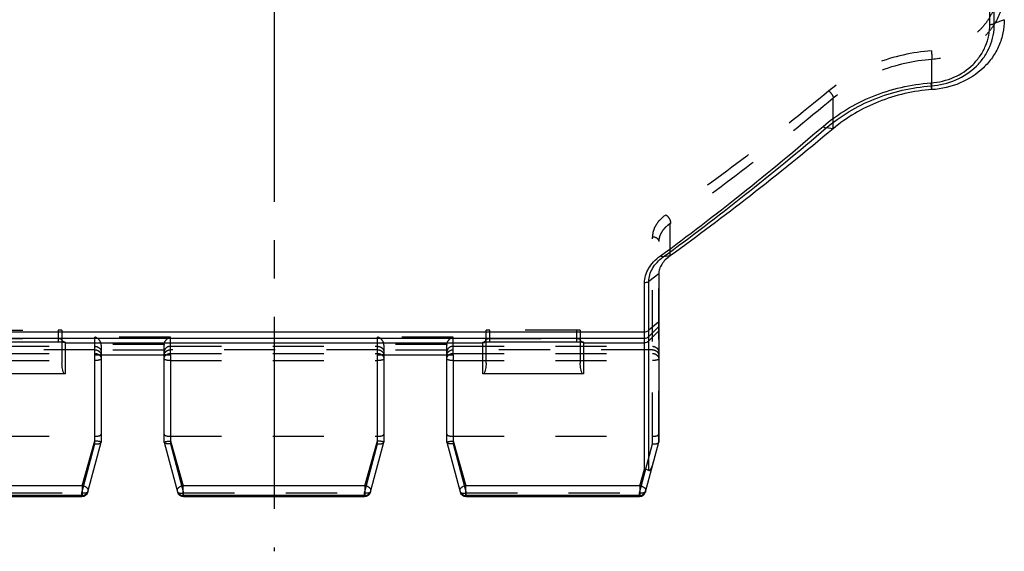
# Model space of a CAD drawing. Header units: millimetres. Extents: x 0 to 1000, y 0 to 1000.
# Tile 2 of 4: x 468 to 593, y 367 to 434. Entities that reach past the tile are written whole.
import ezdxf

# ---------------------------------------------------------------- set-up
doc = ezdxf.new("R2010")
doc.units = ezdxf.units.MM
doc.header["$LTSCALE"] = 65.185185
doc.linetypes.add('CENTER', pattern=[0.6, 0.375, -0.075, 0.075, -0.075])
doc.linetypes.add('HIDDEN', pattern=[0.2, 0.1, -0.1])
for name, color, linetype in [('ACHSEN_S', 7, 'CONTINUOUS'), ('FASEN', 7, 'CONTINUOUS'), ('KONST.EL_MIT_GEO', 7, 'CONTINUOUS')]:
    doc.layers.add(name, color=color, linetype=linetype)

msp = doc.modelspace()

# ---------------------------------------------------------------- linework, layer by layer
at = {"layer": 'ACHSEN_S', "color": 40, "linetype": 'CENTER'}
msp.add_line((500, 631.26), (500, 366.76), dxfattribs=at)
at = {"layer": 'FASEN', "color": 7, "linetype": 'Continuous'}
msp.add_line((549, 402.06), (549, 380.67), dxfattribs=at)
for points, knots in [([(593, 434.42), (593, 433.86), (592.88, 432.72), (592.36, 431.09), (591.52, 429.59), (589.98, 427.81), (587.41, 426.16), (585.01, 425.6), (583.78, 425.52)], [0, 0, 0, 0, 0.120594, 0.241052, 0.362381, 0.485727, 0.738746, 1, 1, 1, 1]), ([(583.78, 425.52), (581.47, 425.36), (576.94, 424.34), (572.93, 421.99), (571.21, 420.55)], [0, 0, 0, 0, 0.509522, 1, 1, 1, 1]), ([(571.21, 420.55), (567.75, 417.65), (560.93, 412.12), (553.92, 406.85), (550.46, 404.38)], [0, 0, 0, 0, 0.515666, 1, 1, 1, 1]), ([(550.46, 404.38), (550.24, 404.22), (549.83, 403.89), (549.36, 403.32), (549.07, 402.7), (549, 402.27), (549, 402.06)], [0, 0, 0, 0, 0.28917, 0.548786, 0.782935, 1, 1, 1, 1])]:
    msp.add_open_spline(points, degree=3, knots=knots, dxfattribs=at)
at = {"layer": 'KONST.EL_MIT_GEO', "color": 7, "linetype": 'Continuous'}
for p, q in [((591.17, 433.82), (591.17, 506.7)), ((591.73, 433.92), (591.73, 506.61)), ((593, 434.42), (591.73, 433.92)), ((583.78, 425.52), (583.69, 425.99)), ((571.21, 420.55), (570.32, 420.64)), ((550.46, 404.38), (549.56, 404.23)), ((549, 402.06), (547.73, 401.1)), ((547.17, 377.2), (547.17, 400.93)), ((547.73, 377.05), (547.73, 401.1)), ((549, 395.95), (547.73, 394.89)), ((549, 395.37), (547.73, 394.1)), ((452.83, 394.7), (547.17, 394.7)), ((452.83, 393.87), (547.17, 393.87)), ((549, 394.8), (547.73, 393.54)), ((461.44, 393.44), (472.5, 393.44)), ((472.5, 393.44), (472.5, 393.44)), ((473, 393.42), (473, 390.71)), ((473.4, 393.36), (473.4, 389.33)), ((473.4, 393.31), (526.6, 393.31)), ((526.6, 389.33), (526.6, 393.36)), ((527, 390.71), (527, 393.42)), ((527.44, 393.44), (538.5, 393.44)), ((527.5, 393.44), (527.5, 393.44)), ((538.5, 393.44), (538.5, 393.44)), ((539, 393.42), (539, 390.71)), ((539.4, 393.36), (539.4, 389.33)), ((539.4, 393.31), (547.17, 393.31)), ((477.2, 391.75), (486.8, 391.75)), ((477.2, 380.81), (477.2, 391.75)), ((478, 391.75), (478, 380.67)), ((486, 380.67), (486, 391.75)), ((486.8, 391.75), (486.8, 380.81)), ((513.2, 391.75), (522.8, 391.75)), ((513.2, 380.81), (513.2, 391.75)), ((514, 391.75), (514, 380.67)), ((522, 380.67), (522, 391.75)), ((522.8, 391.75), (522.8, 380.81)), ((473.4, 389.33), (460.6, 389.33)), ((539.4, 389.33), (526.6, 389.33)), ((475.57, 375.1), (477.2, 380.81)), ((476.3, 374.33), (478, 380.67)), ((486, 380.67), (487.7, 374.33)), ((486.8, 380.81), (488.43, 375.1)), ((511.57, 375.1), (513.2, 380.81)), ((512.3, 374.33), (514, 380.67)), ((522, 380.67), (523.7, 374.33)), ((522.8, 380.81), (524.43, 375.1)), ((547.3, 374.33), (549, 380.67)), ((546.57, 375.1), (547.17, 377.2)), ((475.57, 375.1), (453.43, 375.1)), ((475.57, 375.1), (475.57, 373.88)), ((511.57, 375.1), (488.43, 375.1)), ((488.43, 373.88), (488.43, 375.1)), ((511.57, 375.1), (511.57, 373.88)), ((546.57, 375.1), (524.43, 375.1)), ((524.43, 373.88), (524.43, 375.1)), ((546.57, 375.1), (546.57, 373.88)), ((475.57, 373.88), (453.43, 373.88)), ((453.47, 373.74), (475.53, 373.74)), ((475.53, 373.74), (475.57, 373.88)), ((475.53, 373.74), (475.53, 373.74)), ((511.57, 373.88), (488.43, 373.88)), ((488.43, 373.88), (488.47, 373.74)), ((488.47, 373.74), (511.53, 373.74)), ((488.47, 373.74), (488.47, 373.74)), ((511.53, 373.74), (511.57, 373.88)), ((511.53, 373.74), (511.53, 373.74)), ((546.57, 373.88), (524.43, 373.88)), ((524.43, 373.88), (524.47, 373.74)), ((524.47, 373.74), (546.53, 373.74)), ((524.47, 373.74), (524.47, 373.74)), ((546.53, 373.74), (546.57, 373.88)), ((546.53, 373.74), (546.53, 373.74))]:
    msp.add_line(p, q, dxfattribs=at)
at = {"layer": 'KONST.EL_MIT_GEO', "color": 8, "linetype": 'HIDDEN'}
for p, q in [((583.78, 425.52), (583.78, 429.36)), ((571.21, 420.55), (571.21, 424.42)), ((550.46, 404.38), (550.46, 408.49)), ((548.2, 380.44), (548.2, 406.8)), ((549, 380.67), (549, 406.18)), ((461.5, 394.9), (472.5, 394.9)), ((461.5, 393.84), (472.5, 393.84)), ((472.5, 394.9), (472.5, 393.44)), ((473, 394.89), (473, 393.42)), ((486.8, 394.03), (477.2, 394.03)), ((477.2, 391.75), (477.2, 394.03)), ((486.8, 391.75), (486.8, 394.03)), ((522.8, 394.03), (513.2, 394.03)), ((513.2, 391.75), (513.2, 394.03)), ((522.8, 391.75), (522.8, 394.03)), ((527, 393.42), (527, 394.89)), ((538.5, 394.9), (527.5, 394.9)), ((527.5, 393.44), (527.5, 394.9)), ((527.5, 393.84), (538.5, 393.84)), ((538.5, 394.9), (538.5, 393.44)), ((539, 394.89), (539, 393.42)), ((451.8, 392.85), (477.2, 392.85)), ((486, 393.07), (478, 393.07)), ((478, 393.01), (478, 391.75)), ((486, 391.75), (486, 393.01)), ((486.8, 392.85), (513.2, 392.85)), ((522, 393.07), (514, 393.07)), ((514, 393.01), (514, 391.75)), ((522, 391.75), (522, 393.01)), ((522.8, 392.85), (548.2, 392.85)), ((477.2, 392.41), (451.8, 392.41)), ((451.8, 391.94), (477.2, 391.94)), ((486, 392.34), (478, 392.34)), ((513.2, 392.41), (486.8, 392.41)), ((486.8, 391.94), (513.2, 391.94)), ((522, 392.34), (514, 392.34)), ((548.2, 392.41), (522.8, 392.41)), ((522.8, 391.94), (548.2, 391.94)), ((451.8, 391.04), (477.2, 391.04)), ((486.8, 391.04), (513.2, 391.04)), ((522.8, 391.04), (548.2, 391.04)), ((451.8, 381.4), (477.2, 381.4)), ((486.8, 381.4), (513.2, 381.4)), ((522.8, 381.4), (548.2, 381.4)), ((475.53, 374.2), (477.2, 380.44)), ((477.2, 380.44), (477.2, 380.81)), ((486.8, 380.81), (486.8, 380.44)), ((486.8, 380.44), (488.47, 374.2)), ((511.53, 374.2), (513.2, 380.44)), ((513.2, 380.44), (513.2, 380.81)), ((522.8, 380.81), (522.8, 380.44)), ((522.8, 380.44), (524.47, 374.2)), ((546.53, 374.2), (548.2, 380.44)), ((453.47, 374.2), (475.53, 374.2)), ((475.53, 373.74), (475.53, 374.2)), ((488.47, 374.2), (511.53, 374.2)), ((488.47, 373.74), (488.47, 374.2)), ((511.53, 373.74), (511.53, 374.2)), ((524.47, 374.2), (546.53, 374.2)), ((524.47, 373.74), (524.47, 374.2)), ((546.53, 373.74), (546.53, 374.2))]:
    msp.add_line(p, q, dxfattribs=at)
for points in [[(473.25, 393.4), (473.25, 393.4), (473.25, 393.4), (473.25, 393.4), (473.24, 393.4), (473.24, 393.4), (473.23, 393.41), (473.21, 393.41), (473.2, 393.42), (473.18, 393.43), (473.16, 393.44), (473.14, 393.46), (473.12, 393.48), (473.1, 393.5), (473.08, 393.52), (473.06, 393.55), (473.05, 393.57), (473.03, 393.6), (473.02, 393.64), (473.01, 393.67), (473, 393.7), (473, 393.74), (473, 393.76)], [(527, 393.76), (527, 393.75), (527, 393.72), (526.99, 393.68), (526.99, 393.65), (526.98, 393.62), (526.96, 393.59), (526.95, 393.56), (526.93, 393.54), (526.92, 393.52), (526.9, 393.49), (526.88, 393.48), (526.86, 393.46), (526.84, 393.44), (526.82, 393.43), (526.81, 393.42), (526.79, 393.41), (526.77, 393.41), (526.76, 393.4), (526.76, 393.4)], [(539.25, 393.4), (539.25, 393.4), (539.25, 393.4), (539.25, 393.4), (539.24, 393.4), (539.24, 393.4), (539.23, 393.41), (539.21, 393.41), (539.2, 393.42), (539.18, 393.43), (539.16, 393.44), (539.14, 393.46), (539.12, 393.48), (539.1, 393.5), (539.08, 393.52), (539.06, 393.55), (539.05, 393.57), (539.03, 393.6), (539.02, 393.64), (539.01, 393.67), (539, 393.7), (539, 393.74), (539, 393.76)]]:
    msp.add_lwpolyline(points, dxfattribs=at)
at = {"layer": 'KONST.EL_MIT_GEO', "color": 7, "linetype": 'Continuous'}
for points in [[(472.5, 393.44), (472.54, 393.44), (472.58, 393.44), (472.63, 393.44)], [(472.63, 393.44), (472.71, 393.43), (472.75, 393.43), (472.79, 393.43), (472.82, 393.43), (472.86, 393.43), (472.89, 393.43), (472.93, 393.43), (472.96, 393.42), (472.99, 393.42), (473.02, 393.42), (473.05, 393.42), (473.07, 393.42), (473.1, 393.42), (473.12, 393.41), (473.14, 393.41), (473.16, 393.41), (473.18, 393.41), (473.19, 393.41), (473.21, 393.4), (473.22, 393.4), (473.23, 393.4), (473.24, 393.4), (473.25, 393.4), (473.25, 393.4), (473.25, 393.4)], [(526.76, 393.4), (526.76, 393.4), (526.75, 393.4), (526.75, 393.4), (526.75, 393.4), (526.75, 393.4), (526.76, 393.4), (526.76, 393.4), (526.77, 393.4), (526.79, 393.4), (526.8, 393.4), (526.82, 393.41), (526.83, 393.41), (526.85, 393.41), (526.87, 393.41), (526.89, 393.41), (526.92, 393.42), (526.94, 393.42), (526.97, 393.42), (527, 393.42), (527.03, 393.42), (527.06, 393.43), (527.09, 393.43), (527.13, 393.43), (527.16, 393.43), (527.2, 393.43), (527.24, 393.43), (527.27, 393.43)], [(527.27, 393.43), (527.35, 393.44), (527.4, 393.44), (527.44, 393.44)], [(538.5, 393.44), (538.54, 393.44), (538.58, 393.44), (538.63, 393.44)], [(538.63, 393.44), (538.71, 393.43), (538.75, 393.43), (538.79, 393.43), (538.82, 393.43), (538.86, 393.43), (538.89, 393.43), (538.93, 393.43), (538.96, 393.42), (538.99, 393.42), (539.02, 393.42), (539.05, 393.42), (539.07, 393.42), (539.1, 393.42), (539.12, 393.41), (539.14, 393.41), (539.16, 393.41), (539.18, 393.41), (539.19, 393.41), (539.21, 393.4), (539.22, 393.4), (539.23, 393.4), (539.24, 393.4), (539.25, 393.4), (539.25, 393.4), (539.25, 393.4)]]:
    msp.add_lwpolyline(points, dxfattribs=at)
at = {"layer": 'KONST.EL_MIT_GEO', "color": 8, "linetype": 'HIDDEN'}
for centre, radius, start, end in [((526.6, 393.76), 0.396, 353.9425, 359.987), ((477.25, 393.01), 0.751, 0.0012, 4.6336), ((486.75, 393.01), 0.751, 175.3664, 179.9988), ((513.25, 393.01), 0.751, 0.0012, 4.6336), ((522.75, 393.01), 0.751, 175.3664, 179.9988)]:
    msp.add_arc(centre, radius, start, end, dxfattribs=at)
at = {"layer": 'KONST.EL_MIT_GEO', "color": 7, "linetype": 'Continuous'}
for centre, radius, start, end in [((547.17, 394.67), 0.801, 269.9788, 314.867), ((547.17, 394.11), 0.801, 269.9788, 314.867), ((475.53, 374.54), 0.797, 269.9749, 344.9925), ((475.57, 374.68), 0.8, 269.9723, 344.962), ((488.43, 374.68), 0.8, 195.016, 270.0295), ((488.47, 374.54), 0.8, 195.016, 270.0295), ((511.53, 374.54), 0.797, 269.9749, 344.9925), ((511.57, 374.68), 0.8, 269.9723, 344.962), ((524.43, 374.68), 0.8, 195.016, 270.0295), ((524.47, 374.54), 0.8, 195.016, 270.0295), ((546.53, 374.54), 0.797, 269.9749, 344.9925), ((546.57, 374.68), 0.8, 269.9723, 344.962)]:
    msp.add_arc(centre, radius, start, end, dxfattribs=at)
at = {"layer": 'KONST.EL_MIT_GEO', "color": 8, "linetype": 'HIDDEN'}
for points, knots in [([(592.2, 438.61), (592.2, 438.09), (592.09, 437.04), (591.61, 435.54), (590.83, 434.16), (589.42, 432.53), (587.05, 431.02), (584.84, 430.52), (583.72, 430.45)], [0, 0, 0, 0, 0.121068, 0.241896, 0.363479, 0.486726, 0.739197, 1, 1, 1, 1]), ([(593, 438.3), (593, 437.73), (592.89, 436.59), (592.37, 434.95), (591.52, 433.44), (589.99, 431.66), (587.41, 430), (585.01, 429.45), (583.78, 429.36)], [0, 0, 0, 0, 0.120819, 0.241478, 0.36297, 0.486197, 0.738822, 1, 1, 1, 1]), ([(583.72, 430.45), (581.31, 430.28), (576.61, 429.25), (572.43, 426.83), (570.65, 425.36)], [0, 0, 0, 0, 0.510068, 1, 1, 1, 1]), ([(583.72, 430.45), (583.74, 430.25), (583.76, 429.88), (583.78, 429.52), (583.78, 429.36)], [0, 0, 0, 0, 0.556377, 1, 1, 1, 1]), ([(583.78, 429.36), (581.46, 429.2), (576.94, 428.19), (572.93, 425.85), (571.21, 424.42)], [0, 0, 0, 0, 0.510252, 1, 1, 1, 1]), ([(570.65, 425.36), (567.22, 422.53), (560.42, 417.12), (553.39, 412), (549.9, 409.58)], [0, 0, 0, 0, 0.511247, 1, 1, 1, 1]), ([(570.65, 425.36), (570.81, 425.22), (571.01, 424.99), (571.18, 424.66), (571.22, 424.49), (571.21, 424.42)], [0, 0, 0, 0, 0.563514, 0.813275, 1, 1, 1, 1]), ([(571.21, 424.42), (567.79, 421.57), (560.98, 416.11), (553.96, 410.93), (550.46, 408.49)], [0, 0, 0, 0, 0.511379, 1, 1, 1, 1]), ([(549.9, 409.58), (549.64, 409.4), (549.16, 409.01), (548.62, 408.31), (548.28, 407.57), (548.2, 407.05), (548.2, 406.8)], [0, 0, 0, 0, 0.283202, 0.541343, 0.777828, 1, 1, 1, 1]), ([(549.9, 409.58), (549.99, 409.52), (550.17, 409.37), (550.36, 409.08), (550.48, 408.78), (550.49, 408.58), (550.46, 408.49)], [0, 0, 0, 0, 0.25896, 0.535888, 0.792719, 1, 1, 1, 1]), ([(550.46, 408.49), (550.24, 408.34), (549.83, 408.01), (549.36, 407.43), (549.07, 406.81), (549, 406.38), (549, 406.18)], [0, 0, 0, 0, 0.288489, 0.547814, 0.782161, 1, 1, 1, 1]), ([(548.2, 406.8), (548.3, 406.8), (548.51, 406.77), (548.77, 406.64), (548.95, 406.43), (549, 406.26), (549, 406.18)], [0, 0, 0, 0, 0.277289, 0.539419, 0.778546, 1, 1, 1, 1]), ([(473, 394.89), (473, 394.89), (472.98, 394.89), (472.96, 394.9), (472.91, 394.9), (472.85, 394.9), (472.77, 394.9), (472.66, 394.9), (472.56, 394.9), (472.5, 394.9)], [0, 0, 0, 0, 0.02106, 0.078171, 0.170421, 0.294488, 0.445677, 0.618143, 1, 1, 1, 1]), ([(472.5, 393.84), (472.56, 393.84), (472.68, 393.83), (472.84, 393.82), (472.93, 393.8), (473, 393.77), (473, 393.76)], [0, 0, 0, 0, 0.374081, 0.691284, 0.906457, 1, 1, 1, 1]), ([(478, 393.07), (477.98, 393.31), (477.76, 393.72), (477.39, 393.97), (477.2, 394.03)], [0, 0, 0, 0, 0.539312, 1, 1, 1, 1]), ([(486, 393.07), (486.02, 393.31), (486.24, 393.72), (486.61, 393.97), (486.8, 394.03)], [0, 0, 0, 0, 0.539312, 1, 1, 1, 1]), ([(514, 393.07), (513.98, 393.31), (513.76, 393.72), (513.39, 393.97), (513.2, 394.03)], [0, 0, 0, 0, 0.539312, 1, 1, 1, 1]), ([(522, 393.07), (522.02, 393.31), (522.24, 393.72), (522.61, 393.97), (522.8, 394.03)], [0, 0, 0, 0, 0.539312, 1, 1, 1, 1]), ([(527.5, 394.9), (527.44, 394.9), (527.34, 394.9), (527.23, 394.9), (527.15, 394.9), (527.09, 394.9), (527.04, 394.9), (527.02, 394.89), (527, 394.89), (527, 394.89)], [0, 0, 0, 0, 0.381857, 0.554323, 0.705512, 0.829579, 0.921829, 0.97894, 1, 1, 1, 1]), ([(527, 393.76), (527, 393.77), (527.07, 393.8), (527.16, 393.82), (527.32, 393.83), (527.44, 393.84), (527.5, 393.84)], [0, 0, 0, 0, 0.093538, 0.30871, 0.625915, 1, 1, 1, 1]), ([(539, 394.89), (539, 394.89), (538.98, 394.89), (538.96, 394.9), (538.91, 394.9), (538.85, 394.9), (538.77, 394.9), (538.66, 394.9), (538.56, 394.9), (538.5, 394.9)], [0, 0, 0, 0, 0.02106, 0.078171, 0.170421, 0.294488, 0.445677, 0.618143, 1, 1, 1, 1]), ([(538.5, 393.84), (538.56, 393.84), (538.68, 393.83), (538.84, 393.82), (538.93, 393.8), (539, 393.77), (539, 393.76)], [0, 0, 0, 0, 0.374081, 0.691284, 0.906457, 1, 1, 1, 1]), ([(477.2, 392.85), (477.3, 392.85), (477.51, 392.81), (477.78, 392.64), (477.96, 392.39), (478, 392.19), (478, 392.09)], [0, 0, 0, 0, 0.25523, 0.507401, 0.755238, 1, 1, 1, 1]), ([(486.8, 392.85), (486.7, 392.85), (486.49, 392.81), (486.22, 392.64), (486.04, 392.39), (486, 392.19), (486, 392.09)], [0, 0, 0, 0, 0.25523, 0.507401, 0.755238, 1, 1, 1, 1]), ([(513.2, 392.85), (513.3, 392.85), (513.51, 392.81), (513.78, 392.64), (513.96, 392.39), (514, 392.19), (514, 392.09)], [0, 0, 0, 0, 0.25523, 0.507401, 0.755238, 1, 1, 1, 1]), ([(522.8, 392.85), (522.7, 392.85), (522.49, 392.81), (522.22, 392.64), (522.04, 392.39), (522, 392.19), (522, 392.09)], [0, 0, 0, 0, 0.25523, 0.507401, 0.755238, 1, 1, 1, 1]), ([(548.2, 392.85), (548.3, 392.85), (548.51, 392.81), (548.78, 392.64), (548.96, 392.39), (549, 392.19), (549, 392.09)], [0, 0, 0, 0, 0.25523, 0.507401, 0.755238, 1, 1, 1, 1]), ([(477.2, 392.41), (477.3, 392.41), (477.51, 392.37), (477.78, 392.21), (477.96, 391.96), (478, 391.77), (478, 391.67)], [0, 0, 0, 0, 0.259998, 0.514179, 0.760058, 1, 1, 1, 1]), ([(477.2, 391.94), (477.4, 391.94), (477.71, 391.84), (477.96, 391.52), (478, 391.34), (478, 391.25)], [0, 0, 0, 0, 0.519472, 0.764843, 1, 1, 1, 1]), ([(477.2, 391.75), (477.33, 391.75), (477.54, 391.76), (477.77, 391.78), (477.89, 391.8), (477.95, 391.81), (477.98, 391.82), (478, 391.83), (478, 391.84)], [0, 0, 0, 0, 0.471152, 0.769428, 0.866938, 0.936104, 0.979319, 1, 1, 1, 1]), ([(478, 391.25), (478, 391.21), (477.94, 391.16), (477.86, 391.13), (477.71, 391.08), (477.49, 391.05), (477.3, 391.04), (477.2, 391.04)], [0, 0, 0, 0, 0.116709, 0.212616, 0.334436, 0.641991, 1, 1, 1, 1]), ([(486, 391.67), (486, 391.77), (486.04, 391.96), (486.22, 392.21), (486.49, 392.37), (486.7, 392.41), (486.8, 392.41)], [0, 0, 0, 0, 0.239942, 0.485821, 0.740002, 1, 1, 1, 1]), ([(486, 391.25), (486, 391.34), (486.04, 391.52), (486.29, 391.84), (486.6, 391.94), (486.8, 391.94)], [0, 0, 0, 0, 0.235158, 0.48053, 1, 1, 1, 1]), ([(486, 391.84), (486, 391.83), (486.02, 391.82), (486.05, 391.81), (486.11, 391.8), (486.23, 391.78), (486.46, 391.76), (486.67, 391.75), (486.8, 391.75)], [0, 0, 0, 0, 0.020681, 0.063896, 0.133062, 0.230572, 0.528849, 1, 1, 1, 1]), ([(486.8, 391.04), (486.7, 391.04), (486.51, 391.05), (486.29, 391.08), (486.14, 391.13), (486.06, 391.16), (486, 391.21), (486, 391.25)], [0, 0, 0, 0, 0.358001, 0.665558, 0.787379, 0.883288, 1, 1, 1, 1]), ([(513.2, 392.41), (513.3, 392.41), (513.51, 392.37), (513.78, 392.21), (513.96, 391.96), (514, 391.77), (514, 391.67)], [0, 0, 0, 0, 0.259998, 0.514179, 0.760058, 1, 1, 1, 1]), ([(513.2, 391.94), (513.4, 391.94), (513.71, 391.84), (513.96, 391.52), (514, 391.34), (514, 391.25)], [0, 0, 0, 0, 0.519472, 0.764843, 1, 1, 1, 1]), ([(513.2, 391.75), (513.33, 391.75), (513.54, 391.76), (513.77, 391.78), (513.89, 391.8), (513.95, 391.81), (513.98, 391.82), (514, 391.83), (514, 391.84)], [0, 0, 0, 0, 0.471152, 0.769428, 0.866938, 0.936104, 0.979319, 1, 1, 1, 1]), ([(514, 391.25), (514, 391.21), (513.94, 391.16), (513.86, 391.13), (513.71, 391.08), (513.49, 391.05), (513.3, 391.04), (513.2, 391.04)], [0, 0, 0, 0, 0.116709, 0.212616, 0.334436, 0.641991, 1, 1, 1, 1]), ([(522, 391.67), (522, 391.77), (522.04, 391.96), (522.22, 392.21), (522.49, 392.37), (522.7, 392.41), (522.8, 392.41)], [0, 0, 0, 0, 0.239942, 0.485821, 0.740002, 1, 1, 1, 1]), ([(522, 391.25), (522, 391.34), (522.04, 391.52), (522.29, 391.84), (522.6, 391.94), (522.8, 391.94)], [0, 0, 0, 0, 0.235158, 0.48053, 1, 1, 1, 1]), ([(522, 391.84), (522, 391.83), (522.02, 391.82), (522.05, 391.81), (522.11, 391.8), (522.23, 391.78), (522.46, 391.76), (522.67, 391.75), (522.8, 391.75)], [0, 0, 0, 0, 0.020681, 0.063896, 0.133062, 0.230572, 0.528849, 1, 1, 1, 1]), ([(522.8, 391.04), (522.7, 391.04), (522.51, 391.05), (522.29, 391.08), (522.14, 391.13), (522.06, 391.16), (522, 391.21), (522, 391.25)], [0, 0, 0, 0, 0.358001, 0.665558, 0.787379, 0.883288, 1, 1, 1, 1]), ([(548.2, 392.41), (548.3, 392.41), (548.51, 392.37), (548.78, 392.21), (548.96, 391.96), (549, 391.77), (549, 391.67)], [0, 0, 0, 0, 0.259998, 0.514179, 0.760058, 1, 1, 1, 1]), ([(548.2, 391.94), (548.4, 391.94), (548.71, 391.84), (548.96, 391.52), (549, 391.34), (549, 391.25)], [0, 0, 0, 0, 0.519472, 0.764843, 1, 1, 1, 1]), ([(549, 391.25), (549, 391.21), (548.94, 391.16), (548.86, 391.13), (548.71, 391.08), (548.49, 391.05), (548.3, 391.04), (548.2, 391.04)], [0, 0, 0, 0, 0.116709, 0.212616, 0.334436, 0.641991, 1, 1, 1, 1]), ([(477.2, 381.4), (477.3, 381.4), (477.49, 381.41), (477.72, 381.45), (477.86, 381.51), (477.95, 381.57), (478, 381.63), (478, 381.67)], [0, 0, 0, 0, 0.345255, 0.644382, 0.76536, 0.863838, 1, 1, 1, 1]), ([(486, 381.67), (486, 381.63), (486.05, 381.57), (486.14, 381.51), (486.28, 381.45), (486.51, 381.41), (486.7, 381.4), (486.8, 381.4)], [0, 0, 0, 0, 0.136162, 0.23464, 0.355618, 0.654745, 1, 1, 1, 1]), ([(513.2, 381.4), (513.3, 381.4), (513.49, 381.41), (513.72, 381.45), (513.86, 381.51), (513.95, 381.57), (514, 381.63), (514, 381.67)], [0, 0, 0, 0, 0.345255, 0.644382, 0.76536, 0.863838, 1, 1, 1, 1]), ([(522, 381.67), (522, 381.63), (522.05, 381.57), (522.14, 381.51), (522.28, 381.45), (522.51, 381.41), (522.7, 381.4), (522.8, 381.4)], [0, 0, 0, 0, 0.136162, 0.23464, 0.355618, 0.654745, 1, 1, 1, 1]), ([(548.2, 381.4), (548.3, 381.4), (548.49, 381.41), (548.72, 381.45), (548.86, 381.51), (548.95, 381.57), (549, 381.63), (549, 381.67)], [0, 0, 0, 0, 0.345255, 0.644382, 0.76536, 0.863838, 1, 1, 1, 1]), ([(477.2, 380.44), (477.29, 380.43), (477.47, 380.42), (477.72, 380.45), (477.9, 380.52), (477.98, 380.61), (478, 380.65)], [0, 0, 0, 0, 0.328564, 0.617377, 0.841433, 1, 1, 1, 1]), ([(486.8, 380.44), (486.71, 380.43), (486.53, 380.42), (486.28, 380.45), (486.1, 380.52), (486.02, 380.61), (486, 380.65)], [0, 0, 0, 0, 0.328564, 0.617377, 0.841433, 1, 1, 1, 1]), ([(513.2, 380.44), (513.29, 380.43), (513.47, 380.42), (513.72, 380.45), (513.9, 380.52), (513.98, 380.61), (514, 380.65)], [0, 0, 0, 0, 0.328564, 0.617377, 0.841433, 1, 1, 1, 1]), ([(522.8, 380.44), (522.71, 380.43), (522.53, 380.42), (522.28, 380.45), (522.1, 380.52), (522.02, 380.61), (522, 380.65)], [0, 0, 0, 0, 0.328564, 0.617377, 0.841433, 1, 1, 1, 1]), ([(548.2, 380.44), (548.29, 380.43), (548.47, 380.42), (548.72, 380.45), (548.9, 380.52), (548.98, 380.61), (549, 380.65)], [0, 0, 0, 0, 0.328564, 0.617377, 0.841433, 1, 1, 1, 1]), ([(476.3, 374.33), (476.28, 374.24), (476.06, 374.16), (475.8, 374.16), (475.62, 374.18), (475.53, 374.2)], [0, 0, 0, 0, 0.364773, 0.658562, 1, 1, 1, 1]), ([(487.7, 374.33), (487.72, 374.24), (487.94, 374.16), (488.2, 374.16), (488.38, 374.18), (488.47, 374.2)], [0, 0, 0, 0, 0.364773, 0.658562, 1, 1, 1, 1]), ([(512.3, 374.33), (512.28, 374.24), (512.06, 374.16), (511.8, 374.16), (511.62, 374.18), (511.53, 374.2)], [0, 0, 0, 0, 0.364773, 0.658562, 1, 1, 1, 1]), ([(523.7, 374.33), (523.72, 374.24), (523.94, 374.16), (524.2, 374.16), (524.38, 374.18), (524.47, 374.2)], [0, 0, 0, 0, 0.364773, 0.658562, 1, 1, 1, 1]), ([(547.3, 374.33), (547.28, 374.24), (547.06, 374.16), (546.8, 374.16), (546.62, 374.18), (546.53, 374.2)], [0, 0, 0, 0, 0.364773, 0.658562, 1, 1, 1, 1])]:
    msp.add_open_spline(points, degree=3, knots=knots, dxfattribs=at)
at = {"layer": 'KONST.EL_MIT_GEO', "color": 7, "linetype": 'Continuous'}
for points, knots in [([(583.69, 425.99), (584.76, 426.07), (586.88, 426.57), (589.13, 428.06), (590.46, 429.64), (591.19, 430.97), (591.64, 432.42), (591.73, 433.42), (591.73, 433.92)], [0, 0, 0, 0, 0.26118, 0.51386, 0.63713, 0.758654, 0.879291, 1, 1, 1, 1]), ([(591.17, 433.82), (591.22, 433.82), (591.41, 433.83), (591.6, 433.86), (591.73, 433.92)], [0, 0, 0, 0, 0.271522, 1, 1, 1, 1]), ([(583.64, 426.38), (584.65, 426.45), (586.63, 426.92), (588.73, 428.32), (589.97, 429.81), (590.65, 431.06), (591.07, 432.42), (591.17, 433.35), (591.17, 433.82)], [0, 0, 0, 0, 0.260977, 0.513545, 0.636832, 0.758429, 0.879176, 1, 1, 1, 1]), ([(569.92, 420.85), (571.78, 422.44), (576.14, 425.06), (581.1, 426.2), (583.64, 426.38)], [0, 0, 0, 0, 0.490038, 1, 1, 1, 1]), ([(583.64, 426.38), (583.65, 426.3), (583.66, 426.17), (583.68, 426.04), (583.69, 425.99)], [0, 0, 0, 0, 0.626919, 1, 1, 1, 1]), ([(570.32, 420.64), (572.13, 422.18), (576.39, 424.72), (581.21, 425.82), (583.69, 425.99)], [0, 0, 0, 0, 0.489998, 1, 1, 1, 1]), ([(549.21, 404.35), (552.7, 406.91), (559.7, 412.28), (566.5, 417.91), (569.92, 420.85)], [0, 0, 0, 0, 0.489841, 1, 1, 1, 1]), ([(549.56, 404.23), (553.06, 406.77), (560.08, 412.12), (566.89, 417.72), (570.32, 420.64)], [0, 0, 0, 0, 0.489877, 1, 1, 1, 1]), ([(569.92, 420.85), (569.99, 420.79), (570.11, 420.7), (570.25, 420.64), (570.32, 420.64)], [0, 0, 0, 0, 0.573347, 1, 1, 1, 1]), ([(547.17, 400.93), (547.17, 401.24), (547.28, 401.88), (547.69, 402.79), (548.34, 403.64), (548.9, 404.13), (549.21, 404.35)], [0, 0, 0, 0, 0.224759, 0.462797, 0.720222, 1, 1, 1, 1]), ([(547.73, 401.1), (547.73, 401.38), (547.82, 401.96), (548.18, 402.8), (548.77, 403.58), (549.28, 404.02), (549.56, 404.23)], [0, 0, 0, 0, 0.224056, 0.461484, 0.719015, 1, 1, 1, 1]), ([(549.56, 404.23), (549.54, 404.23), (549.49, 404.24), (549.37, 404.27), (549.28, 404.31), (549.21, 404.35)], [0, 0, 0, 0, 0.178393, 0.416276, 1, 1, 1, 1]), ([(547.73, 401.1), (547.7, 401.07), (547.52, 400.98), (547.32, 400.93), (547.17, 400.93)], [0, 0, 0, 0, 0.23276, 1, 1, 1, 1]), ([(547.17, 394.7), (547.22, 394.7), (547.42, 394.72), (547.62, 394.8), (547.73, 394.89)], [0, 0, 0, 0, 0.258872, 1, 1, 1, 1]), ([(472.5, 393.44), (472.55, 393.44), (472.74, 393.44), (472.92, 393.43), (473.06, 393.42)], [0, 0, 0, 0, 0.268525, 1, 1, 1, 1]), ([(473.06, 393.42), (473.11, 393.42), (473.19, 393.41), (473.3, 393.4), (473.36, 393.38), (473.4, 393.37), (473.4, 393.36)], [0, 0, 0, 0, 0.41084, 0.721445, 0.918124, 1, 1, 1, 1]), ([(526.6, 393.36), (526.6, 393.37), (526.65, 393.39), (526.72, 393.4), (526.84, 393.41), (526.94, 393.42), (526.99, 393.42)], [0, 0, 0, 0, 0.080743, 0.278855, 0.590812, 1, 1, 1, 1]), ([(526.99, 393.42), (527.03, 393.43), (527.2, 393.43), (527.37, 393.44), (527.5, 393.44)], [0, 0, 0, 0, 0.229889, 1, 1, 1, 1]), ([(538.5, 393.44), (538.55, 393.44), (538.74, 393.44), (538.92, 393.43), (539.06, 393.42)], [0, 0, 0, 0, 0.268525, 1, 1, 1, 1]), ([(539.06, 393.42), (539.11, 393.42), (539.19, 393.41), (539.3, 393.4), (539.36, 393.38), (539.4, 393.37), (539.4, 393.36)], [0, 0, 0, 0, 0.41084, 0.721445, 0.918124, 1, 1, 1, 1]), ([(473.4, 389.33), (473.33, 389.33), (473.22, 389.45), (473.13, 389.67), (473.05, 389.98), (473.01, 390.35), (473, 390.59), (473, 390.71)], [0, 0, 0, 0, 0.133033, 0.263313, 0.516225, 0.761699, 1, 1, 1, 1]), ([(527, 390.71), (527, 390.59), (526.99, 390.35), (526.95, 389.98), (526.87, 389.67), (526.78, 389.45), (526.67, 389.33), (526.6, 389.33)], [0, 0, 0, 0, 0.238306, 0.483785, 0.736703, 0.866984, 1, 1, 1, 1]), ([(539.4, 389.33), (539.33, 389.33), (539.22, 389.45), (539.13, 389.67), (539.05, 389.98), (539.01, 390.35), (539, 390.59), (539, 390.71)], [0, 0, 0, 0, 0.133033, 0.263313, 0.516225, 0.761699, 1, 1, 1, 1]), ([(478, 380.67), (478, 380.67), (477.99, 380.68), (477.98, 380.68), (477.96, 380.69), (477.94, 380.69), (477.9, 380.7), (477.84, 380.71), (477.76, 380.73), (477.64, 380.75), (477.5, 380.77), (477.35, 380.79), (477.25, 380.8), (477.2, 380.81)], [0, 0, 0, 0, 0.005717, 0.021785, 0.046954, 0.080793, 0.123243, 0.174094, 0.298879, 0.450059, 0.621704, 0.807442, 1, 1, 1, 1]), ([(486, 380.67), (486, 380.67), (486.01, 380.68), (486.02, 380.68), (486.04, 380.69), (486.06, 380.69), (486.1, 380.7), (486.16, 380.71), (486.24, 380.73), (486.36, 380.75), (486.5, 380.77), (486.65, 380.79), (486.75, 380.8), (486.8, 380.81)], [0, 0, 0, 0, 0.005708, 0.021769, 0.046945, 0.080791, 0.123243, 0.174092, 0.298873, 0.450047, 0.621687, 0.807433, 1, 1, 1, 1]), ([(514, 380.67), (514, 380.67), (513.99, 380.68), (513.98, 380.68), (513.96, 380.69), (513.94, 380.69), (513.9, 380.7), (513.84, 380.71), (513.76, 380.73), (513.64, 380.75), (513.5, 380.77), (513.35, 380.79), (513.25, 380.8), (513.2, 380.81)], [0, 0, 0, 0, 0.005717, 0.021785, 0.046954, 0.080793, 0.123243, 0.174094, 0.298879, 0.450059, 0.621704, 0.807442, 1, 1, 1, 1]), ([(522, 380.67), (522, 380.67), (522.01, 380.68), (522.02, 380.68), (522.04, 380.69), (522.06, 380.69), (522.1, 380.7), (522.16, 380.71), (522.24, 380.73), (522.36, 380.75), (522.5, 380.77), (522.65, 380.79), (522.75, 380.8), (522.8, 380.81)], [0, 0, 0, 0, 0.005708, 0.021769, 0.046945, 0.080791, 0.123243, 0.174092, 0.298873, 0.450047, 0.621687, 0.807433, 1, 1, 1, 1]), ([(547.73, 377.05), (547.76, 377.04), (547.81, 377.04), (547.87, 377.09), (547.92, 377.15), (547.99, 377.24), (548.05, 377.36), (548.15, 377.58), (548.25, 377.87), (548.32, 378.11), (548.35, 378.24)], [0, 0, 0, 0, 0.052908, 0.105086, 0.160315, 0.218076, 0.338934, 0.464918, 0.727337, 1, 1, 1, 1]), ([(547.73, 377.05), (547.69, 377.07), (547.51, 377.14), (547.32, 377.18), (547.17, 377.2)], [0, 0, 0, 0, 0.223294, 1, 1, 1, 1]), ([(476.34, 374.48), (476.36, 374.54), (476.32, 374.69), (476.15, 374.87), (475.89, 375.02), (475.68, 375.08), (475.57, 375.1)], [0, 0, 0, 0, 0.170366, 0.398408, 0.685208, 1, 1, 1, 1]), ([(488.43, 375.1), (488.32, 375.08), (488.11, 375.01), (487.85, 374.87), (487.68, 374.69), (487.64, 374.54), (487.66, 374.48)], [0, 0, 0, 0, 0.31483, 0.60159, 0.829703, 1, 1, 1, 1]), ([(512.34, 374.48), (512.36, 374.54), (512.32, 374.69), (512.15, 374.87), (511.89, 375.02), (511.68, 375.08), (511.57, 375.1)], [0, 0, 0, 0, 0.170366, 0.398408, 0.685208, 1, 1, 1, 1]), ([(524.43, 375.1), (524.32, 375.08), (524.11, 375.01), (523.85, 374.87), (523.68, 374.69), (523.64, 374.54), (523.66, 374.48)], [0, 0, 0, 0, 0.31483, 0.60159, 0.829703, 1, 1, 1, 1]), ([(547.34, 374.48), (547.36, 374.54), (547.32, 374.69), (547.15, 374.87), (546.89, 375.02), (546.68, 375.08), (546.57, 375.1)], [0, 0, 0, 0, 0.170351, 0.398394, 0.685202, 1, 1, 1, 1])]:
    msp.add_open_spline(points, degree=3, knots=knots, dxfattribs=at)
at = {"layer": 'KONST.EL_MIT_GEO', "color": 8, "linetype": 'HIDDEN'}
for points in [[(473.08, 393.52), (473.03, 393.59), (473, 393.68), (473, 393.76)], [(526.92, 393.52), (526.96, 393.58), (526.99, 393.65), (527, 393.72)], [(539.08, 393.52), (539.03, 393.59), (539, 393.68), (539, 393.76)], [(473.03, 393.54), (473.01, 393.6), (473, 393.65), (473, 393.71)], [(473.13, 393.41), (473.09, 393.45), (473.06, 393.49), (473.03, 393.54)], [(473.22, 393.4), (473.17, 393.43), (473.11, 393.47), (473.08, 393.52)], [(526.78, 393.4), (526.83, 393.43), (526.89, 393.47), (526.92, 393.52)], [(526.87, 393.41), (526.91, 393.45), (526.94, 393.49), (526.97, 393.54)], [(526.97, 393.54), (526.99, 393.6), (527, 393.65), (527, 393.71)], [(539.03, 393.54), (539.01, 393.6), (539, 393.65), (539, 393.71)], [(539.13, 393.41), (539.09, 393.45), (539.06, 393.49), (539.03, 393.54)], [(539.22, 393.4), (539.17, 393.43), (539.11, 393.47), (539.08, 393.52)]]:
    msp.add_open_spline(points, degree=3, dxfattribs=at)
at = {"layer": 'KONST.EL_MIT_GEO', "color": 7, "linetype": 'Continuous'}
for points in [[(473.4, 393.31), (473.3, 393.31), (473.2, 393.35), (473.13, 393.41)], [(473.4, 393.36), (473.34, 393.36), (473.28, 393.37), (473.22, 393.4)], [(526.6, 393.31), (526.7, 393.31), (526.8, 393.35), (526.87, 393.41)], [(526.6, 393.36), (526.66, 393.36), (526.72, 393.37), (526.78, 393.4)], [(539.4, 393.31), (539.3, 393.31), (539.2, 393.35), (539.13, 393.41)], [(539.4, 393.36), (539.34, 393.36), (539.28, 393.37), (539.22, 393.4)], [(476.04, 373.93), (476.15, 374.01), (476.23, 374.14), (476.28, 374.26)], [(512.04, 373.93), (512.15, 374.01), (512.23, 374.14), (512.28, 374.26)], [(547.04, 373.93), (547.15, 374.01), (547.23, 374.14), (547.28, 374.26)]]:
    msp.add_open_spline(points, degree=3, dxfattribs=at)

doc.saveas('drawing.dxf')
